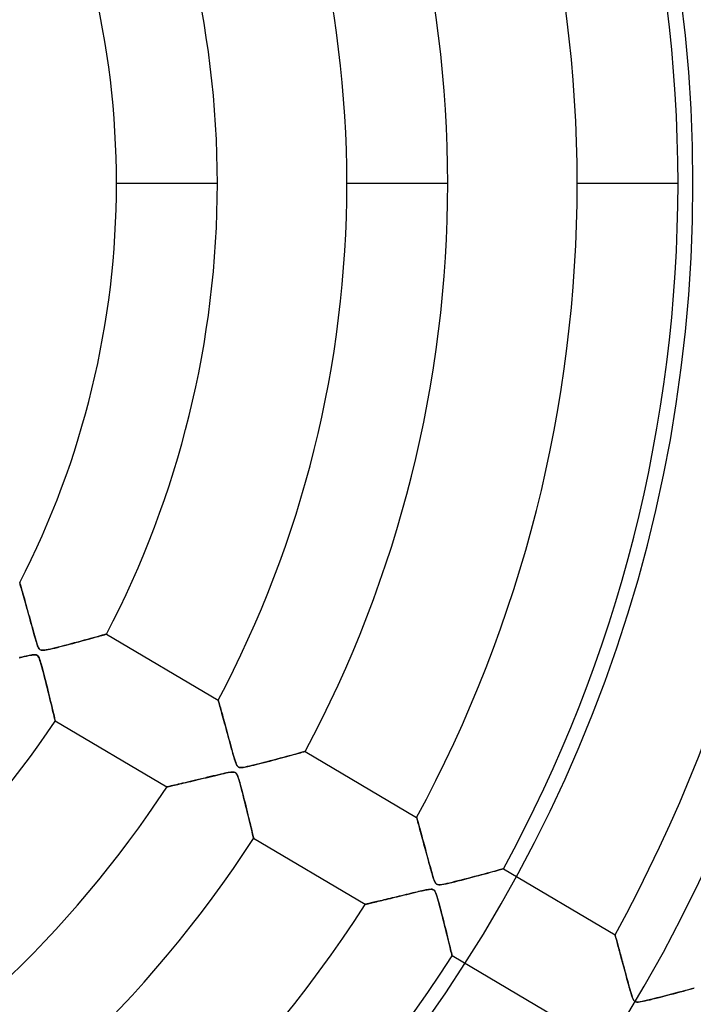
# Model space of a CAD drawing. Header units: millimetres. Extents: x -550 to 550, y -550 to 550.
# Tile 40 of 57: x 77 to 143, y -81 to 16. Entities that reach past the tile are written whole.
import ezdxf

# ---------------------------------------------------------------- set-up
doc = ezdxf.new("R2010")
doc.units = ezdxf.units.MM
doc.layers.add('HIDDEN', color=7, linetype='Continuous')
doc.layers.add('THICK', color=7, linetype='Continuous')

msp = doc.modelspace()

# ---------------------------------------------------------------- linework, layer by layer
at = {"layer": 'HIDDEN'}
for p, q in [((96.19, 0), (86.21, 0)), ((96.19, 0), (86.21, 0)), ((118.99, 0), (109.01, 0)), ((118.99, 0), (109.01, 0)), ((141.79, 0), (131.81, 0)), ((141.79, 0), (131.81, 0)), ((76.629, -39.52), (76.625, -39.507)), ((76.625, -39.507), (76.628, -39.517)), ((76.628, -39.517), (76.637, -39.548)), ((76.64, -39.558), (76.629, -39.52)), ((76.637, -39.548), (76.651, -39.599)), ((76.658, -39.621), (76.64, -39.558)), ((76.651, -39.599), (76.672, -39.669)), ((76.683, -39.708), (76.658, -39.621)), ((76.672, -39.669), (76.697, -39.758)), ((76.714, -39.816), (76.683, -39.708)), ((76.697, -39.758), (76.728, -39.866)), ((76.751, -39.945), (76.714, -39.816)), ((76.728, -39.866), (76.764, -39.99)), ((76.793, -40.091), (76.751, -39.945)), ((76.764, -39.99), (76.804, -40.13)), ((76.84, -40.254), (76.793, -40.091)), ((76.804, -40.13), (76.848, -40.284)), ((76.89, -40.431), (76.84, -40.254)), ((76.848, -40.284), (76.896, -40.451)), ((76.944, -40.622), (76.89, -40.431)), ((76.896, -40.451), (76.947, -40.631)), ((77.002, -40.826), (76.944, -40.622)), ((76.947, -40.631), (77.001, -40.822)), ((77.001, -40.822), (77.058, -41.024)), ((77.063, -41.042), (77.002, -40.826)), ((77.058, -41.024), (77.118, -41.235)), ((77.128, -41.272), (77.063, -41.042)), ((77.118, -41.235), (77.18, -41.455)), ((77.197, -41.515), (77.128, -41.272)), ((77.18, -41.455), (77.243, -41.682)), ((77.268, -41.77), (77.197, -41.515)), ((77.243, -41.682), (77.308, -41.915)), ((77.342, -42.036), (77.268, -41.77)), ((77.308, -41.915), (77.375, -42.155)), ((77.419, -42.313), (77.342, -42.036)), ((77.375, -42.155), (77.444, -42.401)), ((77.499, -42.602), (77.419, -42.313)), ((77.444, -42.401), (77.513, -42.652)), ((77.581, -42.897), (77.499, -42.602)), ((77.513, -42.652), (77.584, -42.908)), ((77.662, -43.192), (77.581, -42.897)), ((77.584, -42.908), (77.656, -43.169)), ((77.656, -43.169), (77.729, -43.434)), ((77.742, -43.48), (77.662, -43.192)), ((77.729, -43.434), (77.803, -43.702)), ((77.819, -43.76), (77.742, -43.48)), ((77.803, -43.702), (77.877, -43.973)), ((77.893, -44.029), (77.819, -43.76)), ((77.877, -43.973), (77.952, -44.242)), ((77.964, -44.286), (77.893, -44.029)), ((77.952, -44.242), (78.024, -44.503)), ((78.032, -44.53), (77.964, -44.286)), ((78.024, -44.503), (78.093, -44.749)), ((78.096, -44.758), (78.032, -44.53)), ((78.093, -44.749), (78.159, -44.98)), ((78.156, -44.968), (78.096, -44.758)), ((84.218, -44.879), (84.411, -44.825)), ((84.604, -44.771), (84.394, -44.83)), ((84.411, -44.825), (84.589, -44.775)), ((84.589, -44.775), (84.749, -44.73)), ((84.789, -44.719), (84.604, -44.771)), ((84.749, -44.73), (84.889, -44.691)), ((84.944, -44.675), (84.789, -44.719)), ((84.889, -44.691), (85.007, -44.657)), ((85.067, -44.64), (84.944, -44.675)), ((85.007, -44.657), (85.102, -44.63)), ((85.156, -44.615), (85.067, -44.64)), ((85.102, -44.63), (85.171, -44.611)), ((85.21, -44.6), (85.156, -44.615)), ((85.171, -44.611), (85.214, -44.599)), ((85.228, -44.595), (85.21, -44.6)), ((85.214, -44.599), (85.228, -44.595)), ((85.228, -44.595), (96.276, -51.128)), ((78.211, -45.16), (78.156, -44.968)), ((78.159, -44.98), (78.221, -45.194)), ((78.262, -45.33), (78.211, -45.16)), ((78.221, -45.194), (78.28, -45.388)), ((78.308, -45.479), (78.262, -45.33)), ((78.28, -45.388), (78.335, -45.56)), ((78.355, -45.619), (78.308, -45.479)), ((78.335, -45.56), (78.386, -45.709)), ((78.402, -45.752), (78.355, -45.619)), ((78.386, -45.709), (78.435, -45.836)), ((78.451, -45.872), (78.402, -45.752)), ((80.637, -45.843), (80.932, -45.767)), ((81.054, -45.735), (80.745, -45.815)), ((80.932, -45.767), (81.241, -45.687)), ((81.374, -45.652), (81.054, -45.735)), ((81.241, -45.687), (81.561, -45.602)), ((81.701, -45.565), (81.374, -45.652)), ((81.561, -45.602), (81.88, -45.518)), ((82.033, -45.477), (81.701, -45.565)), ((81.88, -45.518), (82.188, -45.435)), ((82.368, -45.387), (82.033, -45.477)), ((82.188, -45.435), (82.486, -45.355)), ((82.7, -45.297), (82.368, -45.387)), ((82.486, -45.355), (82.772, -45.278)), ((83.022, -45.209), (82.7, -45.297)), ((82.772, -45.278), (83.045, -45.203)), ((83.331, -45.124), (83.022, -45.209)), ((83.045, -45.203), (83.307, -45.131)), ((83.307, -45.131), (83.555, -45.063)), ((83.625, -45.044), (83.331, -45.124)), ((83.555, -45.063), (83.789, -44.998)), ((83.902, -44.967), (83.625, -45.044)), ((83.789, -44.998), (84.01, -44.937)), ((84.159, -44.895), (83.902, -44.967)), ((84.01, -44.937), (84.218, -44.879)), ((84.394, -44.83), (84.159, -44.895)), ((77.07, -46.822), (77.287, -46.773)), ((77.426, -46.744), (77.252, -46.781)), ((77.287, -46.773), (77.485, -46.731)), ((77.579, -46.713), (77.426, -46.744)), ((77.485, -46.731), (77.663, -46.697)), ((77.724, -46.686), (77.579, -46.713)), ((77.663, -46.697), (77.818, -46.67)), ((77.863, -46.663), (77.724, -46.686)), ((77.818, -46.67), (77.953, -46.652)), ((77.992, -46.648), (77.863, -46.663)), ((77.953, -46.652), (78.076, -46.644)), ((78.105, -46.644), (77.992, -46.648)), ((78.076, -46.644), (78.187, -46.649)), ((78.198, -46.65), (78.105, -46.644)), ((78.187, -46.649), (78.282, -46.67)), ((78.276, -46.668), (78.198, -46.65)), ((78.344, -46.7), (78.276, -46.668)), ((78.282, -46.67), (78.358, -46.709)), ((78.405, -46.748), (78.344, -46.7)), ((78.358, -46.709), (78.422, -46.767)), ((78.46, -46.816), (78.405, -46.748)), ((78.422, -46.767), (78.481, -46.849)), ((78.435, -45.836), (78.488, -45.948)), ((78.501, -45.973), (78.451, -45.872)), ((78.488, -45.948), (78.546, -46.043)), ((78.552, -46.052), (78.501, -45.973)), ((78.546, -46.043), (78.61, -46.115)), ((78.605, -46.111), (78.552, -46.052)), ((78.665, -46.155), (78.605, -46.111)), ((78.61, -46.115), (78.681, -46.164)), ((78.737, -46.186), (78.665, -46.155)), ((78.681, -46.164), (78.763, -46.192)), ((78.824, -46.202), (78.737, -46.186)), ((78.763, -46.192), (78.863, -46.204)), ((78.932, -46.204), (78.824, -46.202)), ((78.863, -46.204), (78.987, -46.201)), ((79.071, -46.193), (78.932, -46.204)), ((78.987, -46.201), (79.13, -46.185)), ((79.243, -46.167), (79.071, -46.193)), ((79.13, -46.185), (79.286, -46.159)), ((79.442, -46.128), (79.243, -46.167)), ((79.286, -46.159), (79.451, -46.126)), ((79.664, -46.08), (79.442, -46.128)), ((79.451, -46.126), (79.641, -46.085)), ((79.641, -46.085), (79.857, -46.036)), ((79.906, -46.024), (79.664, -46.08)), ((79.857, -46.036), (80.097, -45.978)), ((80.169, -45.96), (79.906, -46.024)), ((80.097, -45.978), (80.357, -45.914)), ((80.449, -45.89), (80.169, -45.96)), ((80.357, -45.914), (80.637, -45.843)), ((80.745, -45.815), (80.449, -45.89)), ((76.587, -46.934), (76.836, -46.876)), ((76.844, -46.874), (76.614, -46.927)), ((76.836, -46.876), (77.07, -46.822)), ((77.058, -46.825), (76.844, -46.874)), ((77.252, -46.781), (77.058, -46.825)), ((78.515, -46.909), (78.46, -46.816)), ((78.481, -46.849), (78.538, -46.959)), ((78.571, -47.037), (78.515, -46.909)), ((78.538, -46.959), (78.593, -47.093)), ((78.632, -47.2), (78.571, -47.037)), ((78.593, -47.093), (78.646, -47.241)), ((78.694, -47.393), (78.632, -47.2)), ((78.646, -47.241), (78.697, -47.402)), ((78.759, -47.611), (78.694, -47.393)), ((78.697, -47.402), (78.752, -47.588)), ((78.752, -47.588), (78.813, -47.802)), ((78.826, -47.85), (78.759, -47.611)), ((78.813, -47.802), (78.878, -48.039)), ((78.897, -48.111), (78.826, -47.85)), ((78.878, -48.039), (78.947, -48.299)), ((78.971, -48.39), (78.897, -48.111)), ((78.947, -48.299), (79.019, -48.577)), ((79.047, -48.686), (78.971, -48.39)), ((79.019, -48.577), (79.095, -48.873)), ((79.126, -48.995), (79.047, -48.686)), ((79.095, -48.873), (79.174, -49.182)), ((79.207, -49.316), (79.126, -48.995)), ((79.174, -49.182), (79.254, -49.503)), ((79.289, -49.644), (79.207, -49.316)), ((79.254, -49.503), (79.333, -49.824)), ((79.371, -49.978), (79.289, -49.644)), ((79.333, -49.824), (79.41, -50.134)), ((79.454, -50.314), (79.371, -49.978)), ((79.41, -50.134), (79.483, -50.433)), ((79.535, -50.648), (79.454, -50.314)), ((79.483, -50.433), (79.552, -50.721)), ((79.613, -50.973), (79.535, -50.648)), ((79.552, -50.721), (79.619, -50.997)), ((79.688, -51.285), (79.613, -50.973)), ((79.619, -50.997), (79.682, -51.26)), ((79.682, -51.26), (79.742, -51.51)), ((79.759, -51.581), (79.688, -51.285)), ((79.742, -51.51), (79.798, -51.747)), ((79.825, -51.861), (79.759, -51.581)), ((96.28, -51.142), (96.276, -51.128)), ((96.276, -51.128), (96.279, -51.138)), ((96.279, -51.138), (96.287, -51.168)), ((96.291, -51.181), (96.28, -51.142)), ((96.287, -51.168), (96.301, -51.217)), ((96.309, -51.245), (96.291, -51.181)), ((96.301, -51.217), (96.32, -51.285)), ((96.334, -51.333), (96.309, -51.245)), ((96.32, -51.285), (96.344, -51.371)), ((96.365, -51.443), (96.334, -51.333)), ((96.344, -51.371), (96.374, -51.476)), ((96.401, -51.573), (96.365, -51.443)), ((96.374, -51.476), (96.408, -51.596)), ((96.443, -51.721), (96.401, -51.573)), ((96.408, -51.596), (96.446, -51.732)), ((79.798, -51.747), (79.851, -51.97)), ((79.886, -52.12), (79.825, -51.861)), ((79.851, -51.97), (79.9, -52.18)), ((79.942, -52.358), (79.886, -52.12)), ((79.9, -52.18), (79.946, -52.376)), ((79.991, -52.571), (79.942, -52.358)), ((79.946, -52.376), (79.988, -52.555)), ((79.988, -52.555), (80.025, -52.717)), ((80.035, -52.757), (79.991, -52.571)), ((96.489, -51.886), (96.443, -51.721)), ((96.446, -51.732), (96.488, -51.883)), ((96.488, -51.883), (96.534, -52.046)), ((96.539, -52.066), (96.489, -51.886)), ((96.534, -52.046), (96.583, -52.222)), ((96.593, -52.258), (96.539, -52.066)), ((96.583, -52.222), (96.635, -52.409)), ((96.65, -52.463), (96.593, -52.258)), ((96.635, -52.409), (96.69, -52.607)), ((96.71, -52.681), (96.65, -52.463)), ((96.69, -52.607), (96.747, -52.814)), ((80.025, -52.717), (80.058, -52.859)), ((80.071, -52.914), (80.035, -52.757)), ((80.058, -52.859), (80.086, -52.979)), ((80.1, -53.039), (80.071, -52.914)), ((80.086, -52.979), (80.108, -53.075)), ((80.121, -53.129), (80.1, -53.039)), ((80.108, -53.075), (80.124, -53.145)), ((80.133, -53.184), (80.121, -53.129)), ((80.124, -53.145), (80.134, -53.188)), ((80.138, -53.202), (80.133, -53.184)), ((80.134, -53.188), (80.138, -53.202)), ((91.186, -59.736), (80.138, -53.202)), ((96.774, -52.912), (96.71, -52.681)), ((96.747, -52.814), (96.807, -53.031)), ((96.842, -53.156), (96.774, -52.912)), ((96.807, -53.031), (96.869, -53.254)), ((96.912, -53.411), (96.842, -53.156)), ((96.869, -53.254), (96.933, -53.485)), ((96.986, -53.678), (96.912, -53.411)), ((96.933, -53.485), (96.998, -53.722)), ((97.062, -53.956), (96.986, -53.678)), ((96.998, -53.722), (97.064, -53.965)), ((97.141, -54.245), (97.062, -53.956)), ((97.064, -53.965), (97.132, -54.213)), ((97.132, -54.213), (97.201, -54.467)), ((97.222, -54.542), (97.141, -54.245)), ((97.201, -54.467), (97.272, -54.725)), ((97.304, -54.842), (97.222, -54.542)), ((97.272, -54.725), (97.343, -54.987)), ((97.384, -55.134), (97.304, -54.842)), ((97.343, -54.987), (97.416, -55.253)), ((97.461, -55.417), (97.384, -55.134)), ((97.416, -55.253), (97.49, -55.522)), ((97.535, -55.689), (97.461, -55.417)), ((97.49, -55.522), (97.564, -55.792)), ((97.606, -55.948), (97.535, -55.689)), ((97.564, -55.792), (97.636, -56.056)), ((97.674, -56.192), (97.606, -55.948)), ((97.636, -56.056), (97.706, -56.307)), ((97.738, -56.421), (97.674, -56.192)), ((97.706, -56.307), (97.772, -56.543)), ((97.797, -56.63), (97.738, -56.421)), ((103.834, -56.501), (103.583, -56.57)), ((103.742, -56.526), (103.938, -56.473)), ((104.064, -56.438), (103.834, -56.501)), ((103.938, -56.473), (104.119, -56.423)), ((104.269, -56.381), (104.064, -56.438)), ((104.119, -56.423), (104.285, -56.377)), ((104.448, -56.332), (104.269, -56.381)), ((104.285, -56.377), (104.434, -56.336)), ((104.434, -56.336), (104.564, -56.3)), ((104.599, -56.29), (104.448, -56.332)), ((104.564, -56.3), (104.674, -56.269)), ((104.718, -56.257), (104.599, -56.29)), ((104.674, -56.269), (104.761, -56.245)), ((104.805, -56.233), (104.718, -56.257)), ((104.761, -56.245), (104.823, -56.228)), ((104.857, -56.219), (104.805, -56.233)), ((104.823, -56.228), (104.862, -56.217)), ((104.874, -56.214), (104.857, -56.219)), ((104.862, -56.217), (104.874, -56.214)), ((104.874, -56.214), (115.918, -62.745)), ((97.772, -56.543), (97.835, -56.762)), ((97.853, -56.82), (97.797, -56.63)), ((97.835, -56.762), (97.895, -56.962)), ((97.903, -56.988), (97.853, -56.82)), ((97.895, -56.962), (97.952, -57.141)), ((97.95, -57.134), (97.903, -56.988)), ((97.996, -57.272), (97.95, -57.134)), ((97.952, -57.141), (98.005, -57.297)), ((98.044, -57.402), (97.996, -57.272)), ((98.005, -57.297), (98.055, -57.427)), ((98.094, -57.516), (98.044, -57.402)), ((98.055, -57.427), (98.101, -57.532)), ((100.168, -57.475), (99.884, -57.545)), ((100.026, -57.51), (100.274, -57.448)), ((100.466, -57.399), (100.168, -57.475)), ((100.274, -57.448), (100.535, -57.381)), ((100.775, -57.32), (100.466, -57.399)), ((100.535, -57.381), (100.808, -57.311)), ((101.094, -57.237), (100.775, -57.32)), ((100.808, -57.311), (101.09, -57.237)), ((101.09, -57.237), (101.38, -57.161)), ((101.419, -57.151), (101.094, -57.237)), ((101.38, -57.161), (101.676, -57.083)), ((101.748, -57.064), (101.419, -57.151)), ((101.676, -57.083), (101.975, -57.004)), ((102.079, -56.976), (101.748, -57.064)), ((101.975, -57.004), (102.267, -56.926)), ((102.406, -56.889), (102.079, -56.976)), ((102.267, -56.926), (102.547, -56.851)), ((102.722, -56.804), (102.406, -56.889)), ((102.547, -56.851), (102.813, -56.779)), ((103.025, -56.722), (102.722, -56.804)), ((102.813, -56.779), (103.067, -56.71)), ((103.313, -56.644), (103.025, -56.722)), ((103.067, -56.71), (103.306, -56.645)), ((103.306, -56.645), (103.532, -56.584)), ((103.583, -56.57), (103.313, -56.644)), ((103.532, -56.584), (103.742, -56.526)), ((96.527, -58.467), (96.297, -58.521)), ((96.412, -58.494), (96.651, -58.439)), ((96.74, -58.419), (96.527, -58.467)), ((96.651, -58.439), (96.873, -58.389)), ((96.933, -58.376), (96.74, -58.419)), ((96.873, -58.389), (97.077, -58.345)), ((97.104, -58.339), (96.933, -58.376)), ((97.077, -58.345), (97.261, -58.308)), ((97.255, -58.309), (97.104, -58.339)), ((97.398, -58.283), (97.255, -58.309)), ((97.261, -58.308), (97.424, -58.279)), ((97.535, -58.263), (97.398, -58.283)), ((97.424, -58.279), (97.562, -58.26)), ((97.659, -58.252), (97.535, -58.263)), ((97.562, -58.26), (97.677, -58.25)), ((97.766, -58.251), (97.659, -58.252)), ((97.677, -58.25), (97.771, -58.25)), ((97.853, -58.261), (97.766, -58.251)), ((97.771, -58.25), (97.85, -58.26)), ((97.85, -58.26), (97.916, -58.28)), ((97.927, -58.284), (97.853, -58.261)), ((97.916, -58.28), (97.975, -58.309)), ((97.992, -58.322), (97.927, -58.284)), ((97.975, -58.309), (98.027, -58.351)), ((98.051, -58.376), (97.992, -58.322)), ((98.027, -58.351), (98.075, -58.407)), ((98.105, -58.452), (98.051, -58.376)), ((98.075, -58.407), (98.122, -58.482)), ((98.145, -57.61), (98.094, -57.516)), ((98.101, -57.532), (98.147, -57.615)), ((98.159, -58.556), (98.105, -58.452)), ((98.196, -57.682), (98.145, -57.61)), ((98.147, -57.615), (98.193, -57.679)), ((98.193, -57.679), (98.242, -57.728)), ((98.251, -57.736), (98.196, -57.682)), ((98.242, -57.728), (98.296, -57.765)), ((98.316, -57.774), (98.251, -57.736)), ((98.296, -57.765), (98.358, -57.791)), ((98.392, -57.799), (98.316, -57.774)), ((98.358, -57.791), (98.431, -57.806)), ((98.485, -57.81), (98.392, -57.799)), ((98.431, -57.806), (98.519, -57.811)), ((98.602, -57.808), (98.485, -57.81)), ((98.519, -57.811), (98.626, -57.806)), ((98.752, -57.791), (98.602, -57.808)), ((98.626, -57.806), (98.752, -57.791)), ((98.934, -57.761), (98.752, -57.791)), ((98.752, -57.791), (98.892, -57.769)), ((98.892, -57.769), (99.042, -57.74)), ((99.14, -57.72), (98.934, -57.761)), ((99.042, -57.74), (99.202, -57.706)), ((99.369, -57.669), (99.14, -57.72)), ((99.202, -57.706), (99.379, -57.666)), ((99.617, -57.61), (99.369, -57.669)), ((99.379, -57.666), (99.576, -57.62)), ((99.576, -57.62), (99.792, -57.568)), ((99.884, -57.545), (99.617, -57.61)), ((99.792, -57.568), (100.026, -57.51)), ((92.292, -59.478), (92.481, -59.433)), ((92.535, -59.421), (92.328, -59.469)), ((92.481, -59.433), (92.681, -59.386)), ((92.756, -59.369), (92.535, -59.421)), ((92.681, -59.386), (92.89, -59.337)), ((92.989, -59.313), (92.756, -59.369)), ((92.89, -59.337), (93.108, -59.285)), ((93.235, -59.255), (92.989, -59.313)), ((93.108, -59.285), (93.334, -59.231)), ((93.492, -59.194), (93.235, -59.255)), ((93.334, -59.231), (93.567, -59.176)), ((93.762, -59.129), (93.492, -59.194)), ((93.567, -59.176), (93.806, -59.119)), ((94.042, -59.062), (93.762, -59.129)), ((93.806, -59.119), (94.051, -59.06)), ((94.333, -58.993), (94.042, -59.062)), ((94.051, -59.06), (94.301, -59)), ((94.301, -59), (94.557, -58.939)), ((94.633, -58.92), (94.333, -58.993)), ((94.557, -58.939), (94.817, -58.876)), ((94.935, -58.848), (94.633, -58.92)), ((94.817, -58.876), (95.081, -58.812)), ((95.229, -58.777), (94.935, -58.848)), ((95.081, -58.812), (95.349, -58.748)), ((95.514, -58.708), (95.229, -58.777)), ((95.349, -58.748), (95.62, -58.683)), ((95.788, -58.642), (95.514, -58.708)), ((95.62, -58.683), (95.893, -58.617)), ((96.05, -58.58), (95.788, -58.642)), ((95.893, -58.617), (96.159, -58.554)), ((96.297, -58.521), (96.05, -58.58)), ((96.159, -58.554), (96.412, -58.494)), ((98.122, -58.482), (98.169, -58.578)), ((98.217, -58.696), (98.159, -58.556)), ((98.169, -58.578), (98.217, -58.695)), ((98.217, -58.695), (98.265, -58.829)), ((98.278, -58.87), (98.217, -58.696)), ((98.265, -58.829), (98.312, -58.974)), ((98.341, -59.071), (98.278, -58.87)), ((98.312, -58.974), (98.359, -59.131)), ((98.407, -59.296), (98.341, -59.071)), ((98.359, -59.131), (98.409, -59.305)), ((98.475, -59.541), (98.407, -59.296)), ((98.409, -59.305), (98.464, -59.501)), ((91.199, -59.733), (91.186, -59.736)), ((91.186, -59.736), (91.196, -59.734)), ((91.196, -59.734), (91.225, -59.727)), ((91.239, -59.724), (91.199, -59.733)), ((91.225, -59.727), (91.275, -59.715)), ((91.304, -59.709), (91.239, -59.724)), ((91.275, -59.715), (91.344, -59.699)), ((91.392, -59.688), (91.304, -59.709)), ((91.344, -59.699), (91.431, -59.679)), ((91.504, -59.662), (91.392, -59.688)), ((91.431, -59.679), (91.537, -59.654)), ((91.635, -59.632), (91.504, -59.662)), ((91.537, -59.654), (91.659, -59.626)), ((91.785, -59.597), (91.635, -59.632)), ((91.659, -59.626), (91.796, -59.594)), ((91.952, -59.558), (91.785, -59.597)), ((91.796, -59.594), (91.949, -59.558)), ((91.949, -59.558), (92.114, -59.52)), ((92.134, -59.515), (91.952, -59.558)), ((92.114, -59.52), (92.292, -59.478)), ((92.328, -59.469), (92.134, -59.515)), ((98.464, -59.501), (98.522, -59.715)), ((98.547, -59.807), (98.475, -59.541)), ((98.522, -59.715), (98.584, -59.947)), ((98.622, -60.089), (98.547, -59.807)), ((98.584, -59.947), (98.649, -60.195)), ((98.699, -60.386), (98.622, -60.089)), ((98.649, -60.195), (98.717, -60.456)), ((98.778, -60.696), (98.699, -60.386)), ((98.717, -60.456), (98.787, -60.729)), ((98.859, -61.015), (98.778, -60.696)), ((98.787, -60.729), (98.858, -61.012)), ((98.858, -61.012), (98.931, -61.303)), ((98.941, -61.341), (98.859, -61.015)), ((98.931, -61.303), (99.005, -61.6)), ((99.023, -61.672), (98.941, -61.341)), ((99.005, -61.6), (99.08, -61.899)), ((99.106, -62.004), (99.023, -61.672)), ((99.08, -61.899), (99.152, -62.193)), ((99.186, -62.333), (99.106, -62.004)), ((99.152, -62.193), (99.221, -62.474)), ((99.264, -62.651), (99.186, -62.333)), ((99.221, -62.474), (99.287, -62.743)), ((99.338, -62.956), (99.264, -62.651)), ((99.287, -62.743), (99.349, -62.998)), ((99.408, -63.246), (99.338, -62.956)), ((99.349, -62.998), (99.407, -63.239)), ((99.407, -63.239), (99.462, -63.466)), ((99.474, -63.518), (99.408, -63.246)), ((115.92, -62.753), (115.918, -62.745)), ((115.918, -62.745), (115.92, -62.753)), ((115.927, -62.777), (115.92, -62.753)), ((115.92, -62.753), (115.927, -62.778)), ((115.938, -62.816), (115.927, -62.777)), ((115.927, -62.778), (115.939, -62.819)), ((115.953, -62.87), (115.938, -62.816)), ((115.939, -62.819), (115.955, -62.877)), ((115.972, -62.938), (115.953, -62.87)), ((115.955, -62.877), (115.975, -62.95)), ((115.994, -63.02), (115.972, -62.938)), ((115.975, -62.95), (116, -63.039)), ((116.021, -63.115), (115.994, -63.02)), ((116, -63.039), (116.028, -63.142)), ((116.05, -63.221), (116.021, -63.115)), ((116.028, -63.142), (116.06, -63.258)), ((116.083, -63.339), (116.05, -63.221)), ((116.06, -63.258), (116.096, -63.387)), ((116.118, -63.466), (116.083, -63.339)), ((99.462, -63.466), (99.512, -63.678)), ((99.535, -63.771), (99.474, -63.518)), ((99.512, -63.678), (99.56, -63.876)), ((99.59, -64.002), (99.535, -63.771)), ((99.56, -63.876), (99.603, -64.058)), ((99.639, -64.21), (99.59, -64.002)), ((99.603, -64.058), (99.643, -64.226)), ((99.682, -64.391), (99.639, -64.21)), ((99.643, -64.226), (99.679, -64.376)), ((116.096, -63.387), (116.135, -63.528)), ((116.155, -63.602), (116.118, -63.466)), ((116.135, -63.528), (116.177, -63.68)), ((116.195, -63.747), (116.155, -63.602)), ((116.177, -63.68), (116.222, -63.843)), ((116.237, -63.899), (116.195, -63.747)), ((116.222, -63.843), (116.269, -64.015)), ((116.281, -64.059), (116.237, -63.899)), ((116.269, -64.015), (116.319, -64.196)), ((116.327, -64.227), (116.281, -64.059)), ((116.319, -64.196), (116.37, -64.385)), ((116.375, -64.402), (116.327, -64.227)), ((99.679, -64.376), (99.71, -64.508)), ((99.718, -64.543), (99.682, -64.391)), ((99.71, -64.508), (99.736, -64.619)), ((99.747, -64.663), (99.718, -64.543)), ((99.736, -64.619), (99.757, -64.706)), ((99.767, -64.751), (99.747, -64.663)), ((99.757, -64.706), (99.772, -64.769)), ((99.78, -64.803), (99.767, -64.751)), ((99.772, -64.769), (99.781, -64.808)), ((99.784, -64.821), (99.78, -64.803)), ((99.781, -64.808), (99.784, -64.821)), ((110.828, -71.352), (99.784, -64.821)), ((116.37, -64.385), (116.424, -64.581)), ((116.425, -64.585), (116.375, -64.402)), ((116.424, -64.581), (116.48, -64.785)), ((116.477, -64.775), (116.425, -64.585)), ((116.531, -64.973), (116.477, -64.775)), ((116.48, -64.785), (116.537, -64.994)), ((116.587, -65.178), (116.531, -64.973)), ((116.537, -64.994), (116.596, -65.209)), ((116.645, -65.389), (116.587, -65.178)), ((116.596, -65.209), (116.656, -65.43)), ((116.704, -65.607), (116.645, -65.389)), ((116.656, -65.43), (116.717, -65.655)), ((116.765, -65.831), (116.704, -65.607)), ((116.717, -65.655), (116.779, -65.884)), ((116.827, -66.061), (116.765, -65.831)), ((116.779, -65.884), (116.842, -66.118)), ((116.891, -66.296), (116.827, -66.061)), ((116.842, -66.118), (116.907, -66.356)), ((116.954, -66.53), (116.891, -66.296)), ((116.907, -66.356), (116.972, -66.597)), ((117.016, -66.758), (116.954, -66.53)), ((116.972, -66.597), (117.038, -66.841)), ((117.076, -66.981), (117.016, -66.758)), ((117.038, -66.841), (117.105, -67.087)), ((117.135, -67.198), (117.076, -66.981)), ((117.105, -67.087), (117.173, -67.336)), ((117.192, -67.406), (117.135, -67.198)), ((117.173, -67.336), (117.241, -67.587)), ((117.247, -67.607), (117.192, -67.406)), ((117.241, -67.587), (117.31, -67.838)), ((117.3, -67.798), (117.247, -67.607)), ((117.35, -67.98), (117.3, -67.798)), ((117.31, -67.838), (117.381, -68.089)), ((117.398, -68.15), (117.35, -67.98)), ((117.381, -68.089), (117.453, -68.339)), ((117.444, -68.308), (117.398, -68.15)), ((123.181, -68.192), (122.903, -68.266)), ((122.973, -68.248), (123.234, -68.177)), ((123.439, -68.122), (123.181, -68.192)), ((123.234, -68.177), (123.474, -68.112)), ((123.676, -68.057), (123.439, -68.122)), ((123.474, -68.112), (123.696, -68.052)), ((123.887, -68), (123.676, -68.057)), ((123.696, -68.052), (123.896, -67.997)), ((124.072, -67.949), (123.887, -68)), ((123.896, -67.997), (124.074, -67.949)), ((124.228, -67.907), (124.072, -67.949)), ((124.074, -67.949), (124.226, -67.907)), ((124.226, -67.907), (124.349, -67.874)), ((124.352, -67.873), (124.228, -67.907)), ((124.349, -67.874), (124.439, -67.849)), ((124.442, -67.848), (124.352, -67.873)), ((124.439, -67.849), (124.495, -67.834)), ((124.496, -67.833), (124.442, -67.848)), ((124.495, -67.834), (124.514, -67.828)), ((124.514, -67.828), (124.496, -67.833)), ((124.514, -67.828), (135.555, -74.358)), ((117.486, -68.454), (117.444, -68.308)), ((117.453, -68.339), (117.526, -68.586)), ((117.526, -68.586), (117.486, -68.454)), ((117.563, -68.704), (117.526, -68.586)), ((117.526, -68.586), (117.599, -68.813)), ((117.602, -68.822), (117.563, -68.704)), ((117.599, -68.813), (117.669, -69.008)), ((117.645, -68.945), (117.602, -68.822)), ((117.693, -69.065), (117.645, -68.945)), ((117.669, -69.008), (117.739, -69.162)), ((117.744, -69.171), (117.693, -69.065)), ((117.739, -69.162), (117.808, -69.272)), ((117.796, -69.256), (117.744, -69.171)), ((119.104, -69.25), (119.387, -69.182)), ((119.425, -69.173), (119.159, -69.237)), ((119.387, -69.182), (119.691, -69.107)), ((119.709, -69.103), (119.425, -69.173)), ((119.691, -69.107), (120.01, -69.027)), ((120.008, -69.028), (119.709, -69.103)), ((120.319, -68.948), (120.008, -69.028)), ((120.01, -69.027), (120.343, -68.942)), ((120.641, -68.865), (120.319, -68.948)), ((120.343, -68.942), (120.688, -68.853)), ((120.97, -68.78), (120.641, -68.865)), ((120.688, -68.853), (121.041, -68.761)), ((121.303, -68.692), (120.97, -68.78)), ((121.041, -68.761), (121.398, -68.668)), ((121.64, -68.604), (121.303, -68.692)), ((121.398, -68.668), (121.747, -68.575)), ((121.973, -68.515), (121.64, -68.604)), ((121.747, -68.575), (122.08, -68.487)), ((122.297, -68.429), (121.973, -68.515)), ((122.08, -68.487), (122.396, -68.403)), ((122.608, -68.346), (122.297, -68.429)), ((122.396, -68.403), (122.694, -68.323)), ((122.903, -68.266), (122.608, -68.346)), ((122.694, -68.323), (122.973, -68.248)), ((115.708, -70.179), (115.962, -70.118)), ((115.922, -70.128), (115.729, -70.174)), ((116.105, -70.085), (115.922, -70.128)), ((115.962, -70.118), (116.216, -70.059)), ((116.277, -70.045), (116.105, -70.085)), ((116.216, -70.059), (116.47, -70.002)), ((116.438, -70.009), (116.277, -70.045)), ((116.586, -69.976), (116.438, -70.009)), ((116.47, -70.002), (116.721, -69.947)), ((116.721, -69.947), (116.586, -69.976)), ((116.721, -69.947), (116.954, -69.902)), ((116.842, -69.923), (116.721, -69.947)), ((116.964, -69.9), (116.842, -69.923)), ((116.954, -69.902), (117.16, -69.87)), ((117.093, -69.879), (116.964, -69.9)), ((117.221, -69.863), (117.093, -69.879)), ((117.16, -69.87), (117.328, -69.856)), ((117.339, -69.856), (117.221, -69.863)), ((117.328, -69.856), (117.458, -69.863)), ((117.438, -69.861), (117.339, -69.856)), ((117.518, -69.878), (117.438, -69.861)), ((117.458, -69.863), (117.56, -69.893)), ((117.588, -69.908), (117.518, -69.878)), ((117.56, -69.893), (117.647, -69.953)), ((117.65, -69.956), (117.588, -69.908)), ((117.647, -69.953), (117.723, -70.049)), ((117.707, -70.023), (117.65, -69.956)), ((117.761, -70.115), (117.707, -70.023)), ((117.723, -70.049), (117.791, -70.176)), ((117.818, -70.241), (117.761, -70.115)), ((117.849, -69.318), (117.796, -69.256)), ((117.808, -69.272), (117.883, -69.347)), ((117.91, -69.364), (117.849, -69.318)), ((117.883, -69.347), (117.977, -69.395)), ((117.981, -69.396), (117.91, -69.364)), ((117.977, -69.395), (118.098, -69.416)), ((118.067, -69.413), (117.981, -69.396)), ((118.174, -69.417), (118.067, -69.413)), ((118.098, -69.416), (118.242, -69.413)), ((118.312, -69.406), (118.174, -69.417)), ((118.242, -69.413), (118.411, -69.393)), ((118.485, -69.381), (118.312, -69.406)), ((118.411, -69.393), (118.611, -69.357)), ((118.687, -69.342), (118.485, -69.381)), ((118.611, -69.357), (118.844, -69.309)), ((118.912, -69.294), (118.687, -69.342)), ((118.844, -69.309), (119.104, -69.25)), ((119.159, -69.237), (118.912, -69.294)), ((111.619, -71.165), (111.772, -71.128)), ((111.839, -71.112), (111.693, -71.147)), ((111.772, -71.128), (111.936, -71.089)), ((111.993, -71.076), (111.839, -71.112)), ((111.936, -71.089), (112.109, -71.048)), ((112.154, -71.037), (111.993, -71.076)), ((112.109, -71.048), (112.292, -71.004)), ((112.323, -70.997), (112.154, -71.037)), ((112.292, -71.004), (112.483, -70.959)), ((112.5, -70.955), (112.323, -70.997)), ((112.483, -70.959), (112.681, -70.911)), ((112.684, -70.91), (112.5, -70.955)), ((112.681, -70.911), (112.886, -70.862)), ((112.876, -70.864), (112.684, -70.91)), ((113.076, -70.816), (112.876, -70.864)), ((112.886, -70.862), (113.097, -70.811)), ((113.282, -70.766), (113.076, -70.816)), ((113.097, -70.811), (113.314, -70.759)), ((113.495, -70.715), (113.282, -70.766)), ((113.314, -70.759), (113.536, -70.705)), ((113.714, -70.662), (113.495, -70.715)), ((113.536, -70.705), (113.762, -70.65)), ((113.94, -70.607), (113.714, -70.662)), ((113.762, -70.65), (113.994, -70.594)), ((114.172, -70.551), (113.94, -70.607)), ((113.994, -70.594), (114.229, -70.537)), ((114.408, -70.494), (114.172, -70.551)), ((114.229, -70.537), (114.468, -70.479)), ((114.643, -70.437), (114.408, -70.494)), ((114.468, -70.479), (114.711, -70.42)), ((114.873, -70.381), (114.643, -70.437)), ((114.711, -70.42), (114.957, -70.361)), ((115.098, -70.326), (114.873, -70.381)), ((114.957, -70.361), (115.205, -70.3)), ((115.316, -70.274), (115.098, -70.326)), ((115.205, -70.3), (115.456, -70.24)), ((115.526, -70.223), (115.316, -70.274)), ((115.456, -70.24), (115.708, -70.179)), ((115.729, -70.174), (115.526, -70.223)), ((117.791, -70.176), (117.854, -70.334)), ((117.879, -70.405), (117.818, -70.241)), ((117.854, -70.334), (117.92, -70.527)), ((117.943, -70.6), (117.879, -70.405)), ((117.92, -70.527), (117.99, -70.754)), ((118.009, -70.821), (117.943, -70.6)), ((117.99, -70.754), (118.063, -71.01)), ((118.078, -71.065), (118.009, -70.821)), ((118.063, -71.01), (118.14, -71.291)), ((118.15, -71.329), (118.078, -71.065)), ((110.828, -71.352), (110.836, -71.35)), ((110.836, -71.35), (110.828, -71.352)), ((110.836, -71.35), (110.861, -71.344)), ((110.86, -71.345), (110.836, -71.35)), ((110.9, -71.335), (110.86, -71.345)), ((110.861, -71.344), (110.903, -71.334)), ((110.954, -71.322), (110.9, -71.335)), ((110.903, -71.334), (110.961, -71.321)), ((111.023, -71.306), (110.954, -71.322)), ((110.961, -71.321), (111.035, -71.303)), ((111.106, -71.286), (111.023, -71.306)), ((111.035, -71.303), (111.124, -71.282)), ((111.201, -71.264), (111.106, -71.286)), ((111.124, -71.282), (111.228, -71.257)), ((111.309, -71.238), (111.201, -71.264)), ((111.228, -71.257), (111.346, -71.23)), ((111.427, -71.21), (111.309, -71.238)), ((111.346, -71.23), (111.476, -71.199)), ((111.556, -71.18), (111.427, -71.21)), ((111.476, -71.199), (111.619, -71.165)), ((111.693, -71.147), (111.556, -71.18)), ((118.14, -71.291), (118.221, -71.593)), ((118.226, -71.611), (118.15, -71.329)), ((118.221, -71.593), (118.304, -71.912)), ((118.304, -71.909), (118.226, -71.611)), ((118.384, -72.22), (118.304, -71.909)), ((118.304, -71.912), (118.39, -72.245)), ((118.466, -72.542), (118.384, -72.22)), ((118.39, -72.245), (118.478, -72.589)), ((118.55, -72.871), (118.466, -72.542)), ((118.478, -72.589), (118.568, -72.943)), ((118.634, -73.206), (118.55, -72.871)), ((118.568, -72.943), (118.658, -73.301)), ((118.718, -73.544), (118.634, -73.206)), ((118.658, -73.301), (118.745, -73.651)), ((118.801, -73.878), (118.718, -73.544)), ((118.745, -73.651), (118.828, -73.985)), ((118.882, -74.204), (118.801, -73.878)), ((118.828, -73.985), (118.906, -74.303)), ((118.959, -74.516), (118.882, -74.204)), ((118.906, -74.303), (118.98, -74.603)), ((119.031, -74.813), (118.959, -74.516)), ((118.98, -74.603), (119.049, -74.884)), ((119.1, -75.093), (119.031, -74.813)), ((119.049, -74.884), (119.112, -75.146)), ((135.557, -74.366), (135.555, -74.358)), ((135.555, -74.358), (135.557, -74.364)), ((135.557, -74.364), (135.562, -74.384)), ((135.564, -74.39), (135.557, -74.366)), ((135.562, -74.384), (135.571, -74.416)), ((135.575, -74.43), (135.564, -74.39)), ((135.571, -74.416), (135.583, -74.46)), ((135.59, -74.485), (135.575, -74.43)), ((135.583, -74.46), (135.599, -74.517)), ((135.609, -74.554), (135.59, -74.485)), ((135.599, -74.517), (135.617, -74.586)), ((135.632, -74.638), (135.609, -74.554)), ((135.617, -74.586), (135.639, -74.666)), ((135.658, -74.734), (135.632, -74.638)), ((135.639, -74.666), (135.664, -74.757)), ((135.688, -74.842), (135.658, -74.734)), ((135.664, -74.757), (135.692, -74.858)), ((135.721, -74.962), (135.688, -74.842)), ((135.692, -74.858), (135.722, -74.968)), ((135.756, -75.092), (135.721, -74.962)), ((135.722, -74.968), (135.755, -75.088)), ((119.163, -75.353), (119.1, -75.093)), ((119.112, -75.146), (119.171, -75.388)), ((119.22, -75.591), (119.163, -75.353)), ((119.171, -75.388), (119.225, -75.611)), ((119.272, -75.804), (119.22, -75.591)), ((119.225, -75.611), (119.274, -75.813)), ((119.317, -75.991), (119.272, -75.804)), ((119.274, -75.813), (119.317, -75.993)), ((119.354, -76.148), (119.317, -75.991)), ((119.317, -75.993), (119.354, -76.145)), ((135.755, -75.088), (135.79, -75.216)), ((135.795, -75.232), (135.756, -75.092)), ((135.79, -75.216), (135.827, -75.352)), ((135.835, -75.38), (135.795, -75.232)), ((135.827, -75.352), (135.867, -75.496)), ((135.878, -75.537), (135.835, -75.38)), ((135.867, -75.496), (135.908, -75.647)), ((135.922, -75.701), (135.878, -75.537)), ((135.908, -75.647), (135.95, -75.804)), ((135.969, -75.873), (135.922, -75.701)), ((135.95, -75.804), (135.995, -75.967)), ((136.018, -76.053), (135.969, -75.873)), ((135.995, -75.967), (136.041, -76.136)), ((119.354, -76.145), (119.384, -76.269)), ((119.384, -76.273), (119.354, -76.148)), ((119.384, -76.269), (119.405, -76.36)), ((119.406, -76.363), (119.384, -76.273)), ((119.405, -76.36), (119.419, -76.417)), ((119.419, -76.417), (119.406, -76.363)), ((119.419, -76.417), (119.423, -76.436)), ((119.423, -76.436), (119.419, -76.417)), ((130.465, -82.965), (119.423, -76.436)), ((136.069, -76.242), (136.018, -76.053)), ((136.041, -76.136), (136.088, -76.31)), ((136.123, -76.438), (136.069, -76.242)), ((136.088, -76.31), (136.136, -76.489)), ((136.178, -76.642), (136.123, -76.438)), ((136.136, -76.489), (136.186, -76.671)), ((136.235, -76.853), (136.178, -76.642)), ((136.186, -76.671), (136.236, -76.858)), ((136.294, -77.071), (136.235, -76.853)), ((136.236, -76.858), (136.288, -77.049)), ((136.288, -77.049), (136.34, -77.242)), ((136.355, -77.296), (136.294, -77.071)), ((136.34, -77.242), (136.393, -77.439)), ((136.417, -77.528), (136.355, -77.296)), ((136.393, -77.439), (136.447, -77.64)), ((136.481, -77.767), (136.417, -77.528)), ((136.447, -77.64), (136.502, -77.842)), ((136.546, -78.009), (136.481, -77.767)), ((136.502, -77.842), (136.557, -78.048)), ((136.611, -78.248), (136.546, -78.009)), ((136.557, -78.048), (136.613, -78.256)), ((136.674, -78.482), (136.611, -78.248)), ((136.613, -78.256), (136.67, -78.465)), ((136.67, -78.465), (136.727, -78.677)), ((136.736, -78.71), (136.674, -78.482)), ((136.727, -78.677), (136.785, -78.89)), ((136.796, -78.93), (136.736, -78.71)), ((136.785, -78.89), (136.843, -79.104)), ((136.853, -79.142), (136.796, -78.93)), ((136.843, -79.104), (136.902, -79.319)), ((136.909, -79.344), (136.853, -79.142)), ((136.902, -79.319), (136.961, -79.535)), ((136.962, -79.536), (136.909, -79.344)), ((136.961, -79.535), (137.022, -79.751)), ((137.012, -79.717), (136.962, -79.536)), ((137.06, -79.885), (137.012, -79.717)), ((137.022, -79.751), (137.084, -79.966)), ((137.105, -80.039), (137.06, -79.885)), ((142.534, -79.876), (142.208, -79.963)), ((142.319, -79.934), (142.606, -79.857)), ((142.84, -79.794), (142.534, -79.876)), ((142.606, -79.857), (142.871, -79.786)), ((143.123, -79.718), (142.84, -79.794)), ((142.871, -79.786), (143.115, -79.72)), ((143.115, -79.72), (143.339, -79.66)), ((143.378, -79.65), (143.123, -79.718)), ((137.084, -79.966), (137.146, -80.176)), ((137.147, -80.179), (137.105, -80.039)), ((137.146, -80.176), (137.207, -80.369)), ((137.186, -80.304), (137.147, -80.179)), ((137.226, -80.426), (137.186, -80.304)), ((137.207, -80.369), (137.266, -80.539)), ((137.271, -80.554), (137.226, -80.426)), ((137.266, -80.539), (137.323, -80.682)), ((137.322, -80.68), (137.271, -80.554)), ((137.376, -80.79), (137.322, -80.68)), ((137.323, -80.682), (137.378, -80.794)), ((137.43, -80.875), (137.376, -80.79)), ((137.378, -80.794), (137.432, -80.877)), ((137.488, -80.937), (137.43, -80.875)), ((137.432, -80.877), (137.489, -80.938)), ((138.768, -80.847), (138.499, -80.909)), ((138.541, -80.899), (138.771, -80.846)), ((139.06, -80.777), (138.768, -80.847)), ((138.771, -80.846), (139.029, -80.785)), ((139.029, -80.785), (139.312, -80.715)), ((139.373, -80.7), (139.06, -80.777)), ((139.312, -80.715), (139.616, -80.639)), ((139.704, -80.617), (139.373, -80.7)), ((139.616, -80.639), (139.939, -80.557)), ((140.049, -80.529), (139.704, -80.617)), ((139.939, -80.557), (140.277, -80.47)), ((140.405, -80.437), (140.049, -80.529)), ((140.277, -80.47), (140.627, -80.38)), ((140.768, -80.343), (140.405, -80.437)), ((140.627, -80.38), (140.985, -80.286)), ((141.137, -80.247), (140.768, -80.343)), ((140.985, -80.286), (141.344, -80.192)), ((141.504, -80.15), (141.137, -80.247)), ((141.344, -80.192), (141.688, -80.101)), ((141.864, -80.055), (141.504, -80.15)), ((141.688, -80.101), (142.013, -80.015)), ((142.208, -79.963), (141.864, -80.055)), ((142.013, -80.015), (142.319, -79.934)), ((137.556, -80.982), (137.488, -80.937)), ((137.489, -80.938), (137.553, -80.981)), ((137.553, -80.981), (137.627, -81.008)), ((137.638, -81.011), (137.556, -80.982)), ((137.627, -81.008), (137.718, -81.022)), ((137.74, -81.023), (137.638, -81.011)), ((137.718, -81.022), (137.831, -81.022)), ((137.872, -81.019), (137.74, -81.023)), ((137.831, -81.022), (137.975, -81.008)), ((138.045, -80.998), (137.872, -81.019)), ((137.975, -81.008), (138.143, -80.981)), ((138.256, -80.96), (138.045, -80.998)), ((138.143, -80.981), (138.333, -80.944)), ((138.499, -80.909), (138.256, -80.96)), ((138.333, -80.944), (138.541, -80.899))]:
    msp.add_line(p, q, dxfattribs=at)
for radius, start, end in [(506, 0, 180.00002), (456, 0, 180.00002), (451, 0, 180.00002), (400, 0, 179.99998), (395, 0, 179.99998), (159.6, 0, 180.00002), (143.267, 270.00002, 89.99998), (154.61, 0, 28.74678), (141.79, 0, 28.57913), (131.81, 0, 28.42604), (118.99, 0, 28.1917), (109.01, 0, 27.97105), (96.19, 0, 27.6204), (86.21, 0, 27.27508), (506, 180.00002, 0), (400, 179.99998, 0), (395, 179.99998, 0), (86.21, 332.72492, 0), (96.19, 332.3796, 0), (109.01, 332.02895, 0), (118.99, 331.8083, 0), (131.81, 331.57396, 0), (141.79, 331.42087, 0), (154.61, 331.25322, 0), (456, 180.00002, 0), (451, 180.00002, 0), (159.6, 180.00002, 0), (96.19, 272.97963, 326.42038), (109.01, 272.62892, 326.77108), (118.99, 272.40827, 326.99173), (131.81, 272.17394, 327.22607), (141.79, 272.02084, 327.37916)]:
    msp.add_arc((0, 0), radius, start, end, dxfattribs=at)
at = {"layer": 'THICK'}
for radius, start, end in [(445, 0, 180.00002), (394.99, 0, 179.99998), (182.4, 0, 89.99998), (166.067, 270.00002, 89.99998), (394.99, 179.99998, 0), (445, 180.00002, 0), (182.4, 270.00002, 0)]:
    msp.add_arc((0, 0), radius, start, end, dxfattribs=at)

doc.saveas('drawing.dxf')
